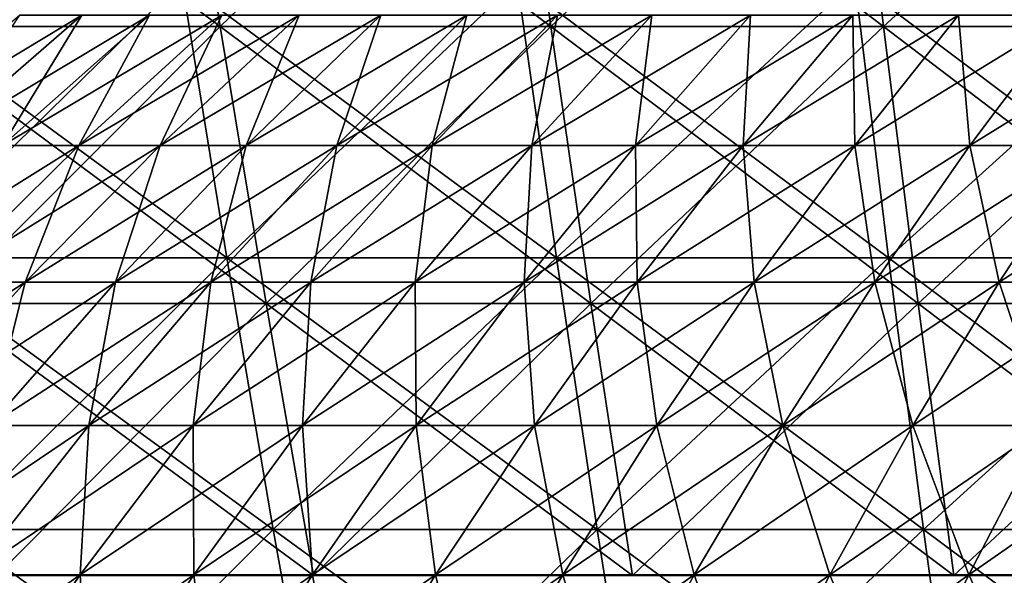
# Model space of a CAD drawing. Header units: millimetres. Extents: x -250 to 250, y 3898 to 4150.
# Tile 244 of 256: x -54 to -36, y 4003 to 4014. Entities that reach past the tile are written whole.
import ezdxf

# ---------------------------------------------------------------- set-up
doc = ezdxf.new("R2010")
doc.units = ezdxf.units.MM
doc.header["$LTSCALE"] = 5.599365
for name, color, linetype in [('10', 7, 'CONTINUOUS'), ('12', 7, 'CONTINUOUS'), ('2', 7, 'CONTINUOUS'), ('3', 7, 'CONTINUOUS'), ('4', 7, 'CONTINUOUS'), ('5', 7, 'CONTINUOUS')]:
    doc.layers.add(name, color=color, linetype=linetype)

msp = doc.modelspace()

# ---------------------------------------------------------------- linework, layer by layer
at = {"layer": '10', "color": 7, "linetype": 'Continuous', "true_color": 0xe0f2ff}
for points in [[(-55.924, 4011.248, 30.744), (-54.587, 4011.248, 33.059), (-53.096, 4013.693, 29.19), (-55.924, 4011.248, 30.744)], [(-54.272, 4013.693, 26.941), (-55.924, 4011.248, 30.744), (-53.096, 4013.693, 29.19), (-54.272, 4013.693, 26.941)], [(-54.587, 4011.248, 33.059), (-53.155, 4011.248, 35.316), (-51.827, 4013.693, 31.388), (-54.587, 4011.248, 33.059)], [(-53.096, 4013.693, 29.19), (-54.587, 4011.248, 33.059), (-51.827, 4013.693, 31.388), (-53.096, 4013.693, 29.19)], [(-53.155, 4011.248, 35.316), (-51.629, 4011.248, 37.511), (-50.467, 4013.693, 33.531), (-53.155, 4011.248, 35.316)], [(-51.827, 4013.693, 31.388), (-53.155, 4011.248, 35.316), (-50.467, 4013.693, 33.531), (-51.827, 4013.693, 31.388)], [(-51.629, 4011.248, 37.511), (-50.013, 4011.248, 39.64), (-49.019, 4013.693, 35.614), (-51.629, 4011.248, 37.511)], [(-50.467, 4013.693, 33.531), (-51.629, 4011.248, 37.511), (-49.019, 4013.693, 35.614), (-50.467, 4013.693, 33.531)], [(-50.013, 4011.248, 39.64), (-48.31, 4011.248, 41.7), (-47.485, 4013.693, 37.636), (-50.013, 4011.248, 39.64)], [(-49.019, 4013.693, 35.614), (-50.013, 4011.248, 39.64), (-47.485, 4013.693, 37.636), (-49.019, 4013.693, 35.614)], [(-48.31, 4011.248, 41.7), (-46.521, 4011.248, 43.686), (-45.867, 4013.693, 39.591), (-48.31, 4011.248, 41.7)], [(-47.485, 4013.693, 37.636), (-48.31, 4011.248, 41.7), (-45.867, 4013.693, 39.591), (-47.485, 4013.693, 37.636)], [(-46.521, 4011.248, 43.686), (-44.651, 4011.248, 45.596), (-44.169, 4013.693, 41.477), (-46.521, 4011.248, 43.686)], [(-45.867, 4013.693, 39.591), (-46.521, 4011.248, 43.686), (-44.169, 4013.693, 41.477), (-45.867, 4013.693, 39.591)], [(-44.651, 4011.248, 45.596), (-42.702, 4011.248, 47.426), (-42.393, 4013.693, 43.291), (-44.651, 4011.248, 45.596)], [(-44.169, 4013.693, 41.477), (-44.651, 4011.248, 45.596), (-42.393, 4013.693, 43.291), (-44.169, 4013.693, 41.477)], [(-42.702, 4011.248, 47.426), (-40.679, 4011.248, 49.172), (-40.543, 4013.693, 45.028), (-42.702, 4011.248, 47.426)], [(-42.393, 4013.693, 43.291), (-42.702, 4011.248, 47.426), (-40.543, 4013.693, 45.028), (-42.393, 4013.693, 43.291)], [(-40.679, 4011.248, 49.172), (-38.584, 4011.248, 50.833), (-38.622, 4013.693, 46.686), (-40.679, 4011.248, 49.172)], [(-40.543, 4013.693, 45.028), (-40.679, 4011.248, 49.172), (-38.622, 4013.693, 46.686), (-40.543, 4013.693, 45.028)], [(-38.622, 4013.693, 46.686), (-38.584, 4011.248, 50.833), (-36.633, 4013.693, 48.263), (-38.622, 4013.693, 46.686)], [(-38.584, 4011.248, 50.833), (-36.422, 4011.248, 52.404), (-36.633, 4013.693, 48.263), (-38.584, 4011.248, 50.833)], [(-36.633, 4013.693, 48.263), (-36.422, 4011.248, 52.404), (-34.58, 4013.693, 49.754), (-36.633, 4013.693, 48.263)], [(-36.422, 4011.248, 52.404), (-34.195, 4011.248, 53.883), (-34.58, 4013.693, 49.754), (-36.422, 4011.248, 52.404)], [(-55.76, 4008.677, 37.047), (-54.16, 4008.677, 39.35), (-53.155, 4011.248, 35.316), (-55.76, 4008.677, 37.047)], [(-54.587, 4011.248, 33.059), (-55.76, 4008.677, 37.047), (-53.155, 4011.248, 35.316), (-54.587, 4011.248, 33.059)], [(-54.16, 4008.677, 39.35), (-52.465, 4008.677, 41.583), (-51.629, 4011.248, 37.511), (-54.16, 4008.677, 39.35)], [(-53.155, 4011.248, 35.316), (-54.16, 4008.677, 39.35), (-51.629, 4011.248, 37.511), (-53.155, 4011.248, 35.316)], [(-52.465, 4008.677, 41.583), (-50.677, 4008.677, 43.744), (-50.013, 4011.248, 39.64), (-52.465, 4008.677, 41.583)], [(-51.629, 4011.248, 37.511), (-52.465, 4008.677, 41.583), (-50.013, 4011.248, 39.64), (-51.629, 4011.248, 37.511)], [(-50.677, 4008.677, 43.744), (-48.801, 4008.677, 45.827), (-48.31, 4011.248, 41.7), (-50.677, 4008.677, 43.744)], [(-50.013, 4011.248, 39.64), (-50.677, 4008.677, 43.744), (-48.31, 4011.248, 41.7), (-50.013, 4011.248, 39.64)], [(-48.801, 4008.677, 45.827), (-46.839, 4008.677, 47.831), (-46.521, 4011.248, 43.686), (-48.801, 4008.677, 45.827)], [(-48.31, 4011.248, 41.7), (-48.801, 4008.677, 45.827), (-46.521, 4011.248, 43.686), (-48.31, 4011.248, 41.7)], [(-46.839, 4008.677, 47.831), (-44.795, 4008.677, 49.75), (-44.651, 4011.248, 45.596), (-46.839, 4008.677, 47.831)], [(-46.521, 4011.248, 43.686), (-46.839, 4008.677, 47.831), (-44.651, 4011.248, 45.596), (-46.521, 4011.248, 43.686)], [(-44.795, 4008.677, 49.75), (-42.673, 4008.677, 51.582), (-42.702, 4011.248, 47.426), (-44.795, 4008.677, 49.75)], [(-44.651, 4011.248, 45.596), (-44.795, 4008.677, 49.75), (-42.702, 4011.248, 47.426), (-44.651, 4011.248, 45.596)], [(-42.702, 4011.248, 47.426), (-42.673, 4008.677, 51.582), (-40.679, 4011.248, 49.172), (-42.702, 4011.248, 47.426)], [(-42.673, 4008.677, 51.582), (-40.475, 4008.677, 53.324), (-40.679, 4011.248, 49.172), (-42.673, 4008.677, 51.582)], [(-40.679, 4011.248, 49.172), (-40.475, 4008.677, 53.324), (-38.584, 4011.248, 50.833), (-40.679, 4011.248, 49.172)], [(-40.475, 4008.677, 53.324), (-38.207, 4008.677, 54.972), (-38.584, 4011.248, 50.833), (-40.475, 4008.677, 53.324)], [(-38.584, 4011.248, 50.833), (-38.207, 4008.677, 54.972), (-36.422, 4011.248, 52.404), (-38.584, 4011.248, 50.833)], [(-38.207, 4008.677, 54.972), (-35.871, 4008.677, 56.524), (-36.422, 4011.248, 52.404), (-38.207, 4008.677, 54.972)], [(-36.422, 4011.248, 52.404), (-35.871, 4008.677, 56.524), (-34.195, 4011.248, 53.883), (-36.422, 4011.248, 52.404)], [(-35.871, 4008.677, 56.524), (-33.473, 4008.677, 57.976), (-34.195, 4011.248, 53.883), (-35.871, 4008.677, 56.524)], [(-56.607, 4005.986, 41.127), (-54.835, 4005.986, 43.462), (-54.16, 4008.677, 39.35), (-56.607, 4005.986, 41.127)], [(-55.76, 4008.677, 37.047), (-56.607, 4005.986, 41.127), (-54.16, 4008.677, 39.35), (-55.76, 4008.677, 37.047)], [(-54.835, 4005.986, 43.462), (-52.967, 4005.986, 45.72), (-52.465, 4008.677, 41.583), (-54.835, 4005.986, 43.462)], [(-54.16, 4008.677, 39.35), (-54.835, 4005.986, 43.462), (-52.465, 4008.677, 41.583), (-54.16, 4008.677, 39.35)], [(-52.967, 4005.986, 45.72), (-51.006, 4005.986, 47.898), (-50.677, 4008.677, 43.744), (-52.967, 4005.986, 45.72)], [(-52.465, 4008.677, 41.583), (-52.967, 4005.986, 45.72), (-50.677, 4008.677, 43.744), (-52.465, 4008.677, 41.583)], [(-51.006, 4005.986, 47.898), (-48.955, 4005.986, 49.992), (-48.801, 4008.677, 45.827), (-51.006, 4005.986, 47.898)], [(-50.677, 4008.677, 43.744), (-51.006, 4005.986, 47.898), (-48.801, 4008.677, 45.827), (-50.677, 4008.677, 43.744)], [(-48.955, 4005.986, 49.992), (-46.819, 4005.986, 51.998), (-46.839, 4008.677, 47.831), (-48.955, 4005.986, 49.992)], [(-48.801, 4008.677, 45.827), (-48.955, 4005.986, 49.992), (-46.839, 4008.677, 47.831), (-48.801, 4008.677, 45.827)], [(-46.839, 4008.677, 47.831), (-46.819, 4005.986, 51.998), (-44.795, 4008.677, 49.75), (-46.839, 4008.677, 47.831)], [(-46.819, 4005.986, 51.998), (-44.601, 4005.986, 53.913), (-44.795, 4008.677, 49.75), (-46.819, 4005.986, 51.998)], [(-44.795, 4008.677, 49.75), (-44.601, 4005.986, 53.913), (-42.673, 4008.677, 51.582), (-44.795, 4008.677, 49.75)], [(-44.601, 4005.986, 53.913), (-42.304, 4005.986, 55.733), (-42.673, 4008.677, 51.582), (-44.601, 4005.986, 53.913)], [(-42.673, 4008.677, 51.582), (-42.304, 4005.986, 55.733), (-40.475, 4008.677, 53.324), (-42.673, 4008.677, 51.582)], [(-42.304, 4005.986, 55.733), (-39.933, 4005.986, 57.456), (-40.475, 4008.677, 53.324), (-42.304, 4005.986, 55.733)], [(-40.475, 4008.677, 53.324), (-39.933, 4005.986, 57.456), (-38.207, 4008.677, 54.972), (-40.475, 4008.677, 53.324)], [(-39.933, 4005.986, 57.456), (-37.492, 4005.986, 59.078), (-38.207, 4008.677, 54.972), (-39.933, 4005.986, 57.456)], [(-38.207, 4008.677, 54.972), (-37.492, 4005.986, 59.078), (-35.871, 4008.677, 56.524), (-38.207, 4008.677, 54.972)], [(-37.492, 4005.986, 59.078), (-34.985, 4005.986, 60.596), (-35.871, 4008.677, 56.524), (-37.492, 4005.986, 59.078)], [(-35.871, 4008.677, 56.524), (-34.985, 4005.986, 60.596), (-33.473, 4008.677, 57.976), (-35.871, 4008.677, 56.524)], [(-55.175, 4003.178, 47.625), (-53.132, 4003.178, 49.894), (-52.967, 4005.986, 45.72), (-55.175, 4003.178, 47.625)], [(-54.835, 4005.986, 43.462), (-55.175, 4003.178, 47.625), (-52.967, 4005.986, 45.72), (-54.835, 4005.986, 43.462)], [(-53.132, 4003.178, 49.894), (-50.996, 4003.178, 52.075), (-51.006, 4005.986, 47.898), (-53.132, 4003.178, 49.894)], [(-52.967, 4005.986, 45.72), (-53.132, 4003.178, 49.894), (-51.006, 4005.986, 47.898), (-52.967, 4005.986, 45.72)], [(-51.006, 4005.986, 47.898), (-50.996, 4003.178, 52.075), (-48.955, 4005.986, 49.992), (-51.006, 4005.986, 47.898)], [(-50.996, 4003.178, 52.075), (-48.77, 4003.178, 54.165), (-48.955, 4005.986, 49.992), (-50.996, 4003.178, 52.075)], [(-48.955, 4005.986, 49.992), (-48.77, 4003.178, 54.165), (-46.819, 4005.986, 51.998), (-48.955, 4005.986, 49.992)], [(-48.77, 4003.178, 54.165), (-46.459, 4003.178, 56.16), (-46.819, 4005.986, 51.998), (-48.77, 4003.178, 54.165)], [(-46.819, 4005.986, 51.998), (-46.459, 4003.178, 56.16), (-44.601, 4005.986, 53.913), (-46.819, 4005.986, 51.998)], [(-46.459, 4003.178, 56.16), (-44.067, 4003.178, 58.056), (-44.601, 4005.986, 53.913), (-46.459, 4003.178, 56.16)], [(-44.601, 4005.986, 53.913), (-44.067, 4003.178, 58.056), (-42.304, 4005.986, 55.733), (-44.601, 4005.986, 53.913)], [(-44.067, 4003.178, 58.056), (-41.597, 4003.178, 59.851), (-42.304, 4005.986, 55.733), (-44.067, 4003.178, 58.056)], [(-42.304, 4005.986, 55.733), (-41.597, 4003.178, 59.851), (-39.933, 4005.986, 57.456), (-42.304, 4005.986, 55.733)], [(-41.597, 4003.178, 59.851), (-39.054, 4003.178, 61.54), (-39.933, 4005.986, 57.456), (-41.597, 4003.178, 59.851)], [(-39.933, 4005.986, 57.456), (-39.054, 4003.178, 61.54), (-37.492, 4005.986, 59.078), (-39.933, 4005.986, 57.456)], [(-39.054, 4003.178, 61.54), (-36.443, 4003.178, 63.121), (-37.492, 4005.986, 59.078), (-39.054, 4003.178, 61.54)], [(-37.492, 4005.986, 59.078), (-36.443, 4003.178, 63.121), (-34.985, 4005.986, 60.596), (-37.492, 4005.986, 59.078)], [(-36.443, 4003.178, 63.121), (-33.768, 4003.178, 64.592), (-34.985, 4005.986, 60.596), (-36.443, 4003.178, 63.121)], [(-55.176, 4000.257, 51.813), (-52.958, 4000.257, 54.079), (-53.132, 4003.178, 49.894), (-55.176, 4000.257, 51.813)], [(-55.175, 4003.178, 47.625), (-55.176, 4000.257, 51.813), (-53.132, 4003.178, 49.894), (-55.175, 4003.178, 47.625)], [(-53.132, 4003.178, 49.894), (-52.958, 4000.257, 54.079), (-50.996, 4003.178, 52.075), (-53.132, 4003.178, 49.894)], [(-52.958, 4000.257, 54.079), (-50.647, 4000.257, 56.249), (-50.996, 4003.178, 52.075), (-52.958, 4000.257, 54.079)], [(-50.996, 4003.178, 52.075), (-50.647, 4000.257, 56.249), (-48.77, 4003.178, 54.165), (-50.996, 4003.178, 52.075)], [(-50.647, 4000.257, 56.249), (-48.247, 4000.257, 58.32), (-48.77, 4003.178, 54.165), (-50.647, 4000.257, 56.249)], [(-48.77, 4003.178, 54.165), (-48.247, 4000.257, 58.32), (-46.459, 4003.178, 56.16), (-48.77, 4003.178, 54.165)], [(-48.247, 4000.257, 58.32), (-45.762, 4000.257, 60.289), (-46.459, 4003.178, 56.16), (-48.247, 4000.257, 58.32)], [(-46.459, 4003.178, 56.16), (-45.762, 4000.257, 60.289), (-44.067, 4003.178, 58.056), (-46.459, 4003.178, 56.16)], [(-45.762, 4000.257, 60.289), (-43.197, 4000.257, 62.153), (-44.067, 4003.178, 58.056), (-45.762, 4000.257, 60.289)], [(-44.067, 4003.178, 58.056), (-43.197, 4000.257, 62.153), (-41.597, 4003.178, 59.851), (-44.067, 4003.178, 58.056)], [(-43.197, 4000.257, 62.153), (-40.557, 4000.257, 63.907), (-41.597, 4003.178, 59.851), (-43.197, 4000.257, 62.153)], [(-41.597, 4003.178, 59.851), (-40.557, 4000.257, 63.907), (-39.054, 4003.178, 61.54), (-41.597, 4003.178, 59.851)], [(-40.557, 4000.257, 63.907), (-37.845, 4000.257, 65.55), (-39.054, 4003.178, 61.54), (-40.557, 4000.257, 63.907)], [(-39.054, 4003.178, 61.54), (-37.845, 4000.257, 65.55), (-36.443, 4003.178, 63.121), (-39.054, 4003.178, 61.54)], [(-37.845, 4000.257, 65.55), (-35.067, 4000.257, 67.077), (-36.443, 4003.178, 63.121), (-37.845, 4000.257, 65.55)], [(-36.443, 4003.178, 63.121), (-35.067, 4000.257, 67.077), (-33.768, 4003.178, 64.592), (-36.443, 4003.178, 63.121)]]:
    msp.add_3dface(points, dxfattribs=at)
at = {"layer": '12', "color": 7, "linetype": 'Continuous', "true_color": 0xe0f2ff}
for points in [[(-55.924, 4011.248, -30.744), (-57.162, 4011.248, -28.375), (-53.096, 4013.693, -29.19), (-55.924, 4011.248, -30.744)], [(-53.096, 4013.693, -29.19), (-57.162, 4011.248, -28.375), (-54.272, 4013.693, -26.941), (-53.096, 4013.693, -29.19)], [(-54.587, 4011.248, -33.059), (-55.924, 4011.248, -30.744), (-51.827, 4013.693, -31.388), (-54.587, 4011.248, -33.059)], [(-51.827, 4013.693, -31.388), (-55.924, 4011.248, -30.744), (-53.096, 4013.693, -29.19), (-51.827, 4013.693, -31.388)], [(-53.155, 4011.248, -35.316), (-54.587, 4011.248, -33.059), (-50.467, 4013.693, -33.531), (-53.155, 4011.248, -35.316)], [(-50.467, 4013.693, -33.531), (-54.587, 4011.248, -33.059), (-51.827, 4013.693, -31.388), (-50.467, 4013.693, -33.531)], [(-51.629, 4011.248, -37.511), (-53.155, 4011.248, -35.316), (-49.019, 4013.693, -35.614), (-51.629, 4011.248, -37.511)], [(-49.019, 4013.693, -35.614), (-53.155, 4011.248, -35.316), (-50.467, 4013.693, -33.531), (-49.019, 4013.693, -35.614)], [(-50.013, 4011.248, -39.64), (-51.629, 4011.248, -37.511), (-47.485, 4013.693, -37.636), (-50.013, 4011.248, -39.64)], [(-47.485, 4013.693, -37.636), (-51.629, 4011.248, -37.511), (-49.019, 4013.693, -35.614), (-47.485, 4013.693, -37.636)], [(-48.31, 4011.248, -41.7), (-50.013, 4011.248, -39.64), (-45.867, 4013.693, -39.591), (-48.31, 4011.248, -41.7)], [(-45.867, 4013.693, -39.591), (-50.013, 4011.248, -39.64), (-47.485, 4013.693, -37.636), (-45.867, 4013.693, -39.591)], [(-46.521, 4011.248, -43.686), (-48.31, 4011.248, -41.7), (-44.169, 4013.693, -41.477), (-46.521, 4011.248, -43.686)], [(-44.169, 4013.693, -41.477), (-48.31, 4011.248, -41.7), (-45.867, 4013.693, -39.591), (-44.169, 4013.693, -41.477)], [(-44.651, 4011.248, -45.596), (-46.521, 4011.248, -43.686), (-42.393, 4013.693, -43.291), (-44.651, 4011.248, -45.596)], [(-42.393, 4013.693, -43.291), (-46.521, 4011.248, -43.686), (-44.169, 4013.693, -41.477), (-42.393, 4013.693, -43.291)], [(-42.702, 4011.248, -47.426), (-44.651, 4011.248, -45.596), (-40.543, 4013.693, -45.028), (-42.702, 4011.248, -47.426)], [(-40.543, 4013.693, -45.028), (-44.651, 4011.248, -45.596), (-42.393, 4013.693, -43.291), (-40.543, 4013.693, -45.028)], [(-40.679, 4011.248, -49.172), (-42.702, 4011.248, -47.426), (-38.622, 4013.693, -46.686), (-40.679, 4011.248, -49.172)], [(-38.622, 4013.693, -46.686), (-42.702, 4011.248, -47.426), (-40.543, 4013.693, -45.028), (-38.622, 4013.693, -46.686)], [(-38.584, 4011.248, -50.833), (-40.679, 4011.248, -49.172), (-36.633, 4013.693, -48.263), (-38.584, 4011.248, -50.833)], [(-36.633, 4013.693, -48.263), (-40.679, 4011.248, -49.172), (-38.622, 4013.693, -46.686), (-36.633, 4013.693, -48.263)], [(-36.422, 4011.248, -52.404), (-38.584, 4011.248, -50.833), (-34.58, 4013.693, -49.754), (-36.422, 4011.248, -52.404)], [(-34.58, 4013.693, -49.754), (-38.584, 4011.248, -50.833), (-36.633, 4013.693, -48.263), (-34.58, 4013.693, -49.754)], [(-34.195, 4011.248, -53.883), (-36.422, 4011.248, -52.404), (-32.466, 4013.693, -51.159), (-34.195, 4011.248, -53.883)], [(-32.466, 4013.693, -51.159), (-36.422, 4011.248, -52.404), (-34.58, 4013.693, -49.754), (-32.466, 4013.693, -51.159)], [(-55.76, 4008.677, -37.047), (-57.263, 4008.677, -34.68), (-53.155, 4011.248, -35.316), (-55.76, 4008.677, -37.047)], [(-53.155, 4011.248, -35.316), (-57.263, 4008.677, -34.68), (-54.587, 4011.248, -33.059), (-53.155, 4011.248, -35.316)], [(-54.16, 4008.677, -39.35), (-55.76, 4008.677, -37.047), (-51.629, 4011.248, -37.511), (-54.16, 4008.677, -39.35)], [(-51.629, 4011.248, -37.511), (-55.76, 4008.677, -37.047), (-53.155, 4011.248, -35.316), (-51.629, 4011.248, -37.511)], [(-52.465, 4008.677, -41.583), (-54.16, 4008.677, -39.35), (-50.013, 4011.248, -39.64), (-52.465, 4008.677, -41.583)], [(-50.013, 4011.248, -39.64), (-54.16, 4008.677, -39.35), (-51.629, 4011.248, -37.511), (-50.013, 4011.248, -39.64)], [(-50.677, 4008.677, -43.744), (-52.465, 4008.677, -41.583), (-48.31, 4011.248, -41.7), (-50.677, 4008.677, -43.744)], [(-48.31, 4011.248, -41.7), (-52.465, 4008.677, -41.583), (-50.013, 4011.248, -39.64), (-48.31, 4011.248, -41.7)], [(-48.801, 4008.677, -45.827), (-50.677, 4008.677, -43.744), (-46.521, 4011.248, -43.686), (-48.801, 4008.677, -45.827)], [(-46.521, 4011.248, -43.686), (-50.677, 4008.677, -43.744), (-48.31, 4011.248, -41.7), (-46.521, 4011.248, -43.686)], [(-46.839, 4008.677, -47.831), (-48.801, 4008.677, -45.827), (-44.651, 4011.248, -45.596), (-46.839, 4008.677, -47.831)], [(-44.651, 4011.248, -45.596), (-48.801, 4008.677, -45.827), (-46.521, 4011.248, -43.686), (-44.651, 4011.248, -45.596)], [(-44.795, 4008.677, -49.75), (-46.839, 4008.677, -47.831), (-42.702, 4011.248, -47.426), (-44.795, 4008.677, -49.75)], [(-42.702, 4011.248, -47.426), (-46.839, 4008.677, -47.831), (-44.651, 4011.248, -45.596), (-42.702, 4011.248, -47.426)], [(-42.673, 4008.677, -51.582), (-44.795, 4008.677, -49.75), (-40.679, 4011.248, -49.172), (-42.673, 4008.677, -51.582)], [(-40.679, 4011.248, -49.172), (-44.795, 4008.677, -49.75), (-42.702, 4011.248, -47.426), (-40.679, 4011.248, -49.172)], [(-40.475, 4008.677, -53.324), (-42.673, 4008.677, -51.582), (-38.584, 4011.248, -50.833), (-40.475, 4008.677, -53.324)], [(-38.584, 4011.248, -50.833), (-42.673, 4008.677, -51.582), (-40.679, 4011.248, -49.172), (-38.584, 4011.248, -50.833)], [(-38.207, 4008.677, -54.972), (-40.475, 4008.677, -53.324), (-36.422, 4011.248, -52.404), (-38.207, 4008.677, -54.972)], [(-36.422, 4011.248, -52.404), (-40.475, 4008.677, -53.324), (-38.584, 4011.248, -50.833), (-36.422, 4011.248, -52.404)], [(-35.871, 4008.677, -56.524), (-38.207, 4008.677, -54.972), (-34.195, 4011.248, -53.883), (-35.871, 4008.677, -56.524)], [(-34.195, 4011.248, -53.883), (-38.207, 4008.677, -54.972), (-36.422, 4011.248, -52.404), (-34.195, 4011.248, -53.883)], [(-33.473, 4008.677, -57.976), (-35.871, 4008.677, -56.524), (-31.909, 4011.248, -55.268), (-33.473, 4008.677, -57.976)], [(-31.909, 4011.248, -55.268), (-35.871, 4008.677, -56.524), (-34.195, 4011.248, -53.883), (-31.909, 4011.248, -55.268)], [(-56.607, 4005.986, -41.127), (-58.279, 4005.986, -38.721), (-54.16, 4008.677, -39.35), (-56.607, 4005.986, -41.127)], [(-54.16, 4008.677, -39.35), (-58.279, 4005.986, -38.721), (-55.76, 4008.677, -37.047), (-54.16, 4008.677, -39.35)], [(-54.835, 4005.986, -43.462), (-56.607, 4005.986, -41.127), (-52.465, 4008.677, -41.583), (-54.835, 4005.986, -43.462)], [(-52.465, 4008.677, -41.583), (-56.607, 4005.986, -41.127), (-54.16, 4008.677, -39.35), (-52.465, 4008.677, -41.583)], [(-52.967, 4005.986, -45.72), (-54.835, 4005.986, -43.462), (-50.677, 4008.677, -43.744), (-52.967, 4005.986, -45.72)], [(-50.677, 4008.677, -43.744), (-54.835, 4005.986, -43.462), (-52.465, 4008.677, -41.583), (-50.677, 4008.677, -43.744)], [(-51.006, 4005.986, -47.898), (-52.967, 4005.986, -45.72), (-48.801, 4008.677, -45.827), (-51.006, 4005.986, -47.898)], [(-48.801, 4008.677, -45.827), (-52.967, 4005.986, -45.72), (-50.677, 4008.677, -43.744), (-48.801, 4008.677, -45.827)], [(-48.955, 4005.986, -49.992), (-51.006, 4005.986, -47.898), (-46.839, 4008.677, -47.831), (-48.955, 4005.986, -49.992)], [(-46.839, 4008.677, -47.831), (-51.006, 4005.986, -47.898), (-48.801, 4008.677, -45.827), (-46.839, 4008.677, -47.831)], [(-46.819, 4005.986, -51.998), (-48.955, 4005.986, -49.992), (-44.795, 4008.677, -49.75), (-46.819, 4005.986, -51.998)], [(-44.795, 4008.677, -49.75), (-48.955, 4005.986, -49.992), (-46.839, 4008.677, -47.831), (-44.795, 4008.677, -49.75)], [(-44.601, 4005.986, -53.913), (-46.819, 4005.986, -51.998), (-42.673, 4008.677, -51.582), (-44.601, 4005.986, -53.913)], [(-42.673, 4008.677, -51.582), (-46.819, 4005.986, -51.998), (-44.795, 4008.677, -49.75), (-42.673, 4008.677, -51.582)], [(-42.304, 4005.986, -55.733), (-44.601, 4005.986, -53.913), (-40.475, 4008.677, -53.324), (-42.304, 4005.986, -55.733)], [(-40.475, 4008.677, -53.324), (-44.601, 4005.986, -53.913), (-42.673, 4008.677, -51.582), (-40.475, 4008.677, -53.324)], [(-39.933, 4005.986, -57.456), (-42.304, 4005.986, -55.733), (-38.207, 4008.677, -54.972), (-39.933, 4005.986, -57.456)], [(-38.207, 4008.677, -54.972), (-42.304, 4005.986, -55.733), (-40.475, 4008.677, -53.324), (-38.207, 4008.677, -54.972)], [(-37.492, 4005.986, -59.078), (-39.933, 4005.986, -57.456), (-35.871, 4008.677, -56.524), (-37.492, 4005.986, -59.078)], [(-35.871, 4008.677, -56.524), (-39.933, 4005.986, -57.456), (-38.207, 4008.677, -54.972), (-35.871, 4008.677, -56.524)], [(-34.985, 4005.986, -60.596), (-37.492, 4005.986, -59.078), (-33.473, 4008.677, -57.976), (-34.985, 4005.986, -60.596)], [(-33.473, 4008.677, -57.976), (-37.492, 4005.986, -59.078), (-35.871, 4008.677, -56.524), (-33.473, 4008.677, -57.976)], [(-55.175, 4003.178, -47.625), (-57.121, 4003.178, -45.273), (-52.967, 4005.986, -45.72), (-55.175, 4003.178, -47.625)], [(-52.967, 4005.986, -45.72), (-57.121, 4003.178, -45.273), (-54.835, 4005.986, -43.462), (-52.967, 4005.986, -45.72)], [(-53.132, 4003.178, -49.894), (-55.175, 4003.178, -47.625), (-51.006, 4005.986, -47.898), (-53.132, 4003.178, -49.894)], [(-51.006, 4005.986, -47.898), (-55.175, 4003.178, -47.625), (-52.967, 4005.986, -45.72), (-51.006, 4005.986, -47.898)], [(-50.996, 4003.178, -52.075), (-53.132, 4003.178, -49.894), (-48.955, 4005.986, -49.992), (-50.996, 4003.178, -52.075)], [(-48.955, 4005.986, -49.992), (-53.132, 4003.178, -49.894), (-51.006, 4005.986, -47.898), (-48.955, 4005.986, -49.992)], [(-48.77, 4003.178, -54.165), (-50.996, 4003.178, -52.075), (-46.819, 4005.986, -51.998), (-48.77, 4003.178, -54.165)], [(-46.819, 4005.986, -51.998), (-50.996, 4003.178, -52.075), (-48.955, 4005.986, -49.992), (-46.819, 4005.986, -51.998)], [(-46.459, 4003.178, -56.16), (-48.77, 4003.178, -54.165), (-44.601, 4005.986, -53.913), (-46.459, 4003.178, -56.16)], [(-44.601, 4005.986, -53.913), (-48.77, 4003.178, -54.165), (-46.819, 4005.986, -51.998), (-44.601, 4005.986, -53.913)], [(-44.067, 4003.178, -58.056), (-46.459, 4003.178, -56.16), (-42.304, 4005.986, -55.733), (-44.067, 4003.178, -58.056)], [(-42.304, 4005.986, -55.733), (-46.459, 4003.178, -56.16), (-44.601, 4005.986, -53.913), (-42.304, 4005.986, -55.733)], [(-41.597, 4003.178, -59.851), (-44.067, 4003.178, -58.056), (-39.933, 4005.986, -57.456), (-41.597, 4003.178, -59.851)], [(-39.933, 4005.986, -57.456), (-44.067, 4003.178, -58.056), (-42.304, 4005.986, -55.733), (-39.933, 4005.986, -57.456)], [(-39.054, 4003.178, -61.54), (-41.597, 4003.178, -59.851), (-37.492, 4005.986, -59.078), (-39.054, 4003.178, -61.54)], [(-37.492, 4005.986, -59.078), (-41.597, 4003.178, -59.851), (-39.933, 4005.986, -57.456), (-37.492, 4005.986, -59.078)], [(-36.443, 4003.178, -63.121), (-39.054, 4003.178, -61.54), (-34.985, 4005.986, -60.596), (-36.443, 4003.178, -63.121)], [(-34.985, 4005.986, -60.596), (-39.054, 4003.178, -61.54), (-37.492, 4005.986, -59.078), (-34.985, 4005.986, -60.596)], [(-33.768, 4003.178, -64.592), (-36.443, 4003.178, -63.121), (-32.417, 4005.986, -62.008), (-33.768, 4003.178, -64.592)], [(-32.417, 4005.986, -62.008), (-36.443, 4003.178, -63.121), (-34.985, 4005.986, -60.596), (-32.417, 4005.986, -62.008)], [(-55.176, 4000.257, -51.813), (-57.297, 4000.257, -49.457), (-53.132, 4003.178, -49.894), (-55.176, 4000.257, -51.813)], [(-53.132, 4003.178, -49.894), (-57.297, 4000.257, -49.457), (-55.175, 4003.178, -47.625), (-53.132, 4003.178, -49.894)], [(-52.958, 4000.257, -54.079), (-55.176, 4000.257, -51.813), (-50.996, 4003.178, -52.075), (-52.958, 4000.257, -54.079)], [(-50.996, 4003.178, -52.075), (-55.176, 4000.257, -51.813), (-53.132, 4003.178, -49.894), (-50.996, 4003.178, -52.075)], [(-50.647, 4000.257, -56.249), (-52.958, 4000.257, -54.079), (-48.77, 4003.178, -54.165), (-50.647, 4000.257, -56.249)], [(-48.77, 4003.178, -54.165), (-52.958, 4000.257, -54.079), (-50.996, 4003.178, -52.075), (-48.77, 4003.178, -54.165)], [(-48.247, 4000.257, -58.32), (-50.647, 4000.257, -56.249), (-46.459, 4003.178, -56.16), (-48.247, 4000.257, -58.32)], [(-46.459, 4003.178, -56.16), (-50.647, 4000.257, -56.249), (-48.77, 4003.178, -54.165), (-46.459, 4003.178, -56.16)], [(-45.762, 4000.257, -60.289), (-48.247, 4000.257, -58.32), (-44.067, 4003.178, -58.056), (-45.762, 4000.257, -60.289)], [(-44.067, 4003.178, -58.056), (-48.247, 4000.257, -58.32), (-46.459, 4003.178, -56.16), (-44.067, 4003.178, -58.056)], [(-43.197, 4000.257, -62.153), (-45.762, 4000.257, -60.289), (-41.597, 4003.178, -59.851), (-43.197, 4000.257, -62.153)], [(-41.597, 4003.178, -59.851), (-45.762, 4000.257, -60.289), (-44.067, 4003.178, -58.056), (-41.597, 4003.178, -59.851)], [(-40.557, 4000.257, -63.907), (-43.197, 4000.257, -62.153), (-39.054, 4003.178, -61.54), (-40.557, 4000.257, -63.907)], [(-39.054, 4003.178, -61.54), (-43.197, 4000.257, -62.153), (-41.597, 4003.178, -59.851), (-39.054, 4003.178, -61.54)], [(-37.845, 4000.257, -65.55), (-40.557, 4000.257, -63.907), (-36.443, 4003.178, -63.121), (-37.845, 4000.257, -65.55)], [(-36.443, 4003.178, -63.121), (-40.557, 4000.257, -63.907), (-39.054, 4003.178, -61.54), (-36.443, 4003.178, -63.121)], [(-35.067, 4000.257, -67.077), (-37.845, 4000.257, -65.55), (-33.768, 4003.178, -64.592), (-35.067, 4000.257, -67.077)], [(-33.768, 4003.178, -64.592), (-37.845, 4000.257, -65.55), (-36.443, 4003.178, -63.121), (-33.768, 4003.178, -64.592)]]:
    msp.add_3dface(points, dxfattribs=at)
at = {"layer": '2', "color": 251, "linetype": 'Continuous', "true_color": 0x504f50}
for points in [[(-51.218, 4014.332, -203.644), (-56.522, 4009.137, -198.653), (-57.465, 4014.332, -201.97), (-51.218, 4014.332, -203.644)], [(-50.377, 4009.137, -200.299), (-56.522, 4009.137, -198.653), (-51.218, 4014.332, -203.644), (-50.377, 4009.137, -200.299)], [(-44.923, 4014.332, -205.124), (-50.377, 4009.137, -200.299), (-51.218, 4014.332, -203.644), (-44.923, 4014.332, -205.124)], [(-44.185, 4009.137, -201.756), (-50.377, 4009.137, -200.299), (-44.923, 4014.332, -205.124), (-44.185, 4009.137, -201.756)], [(-38.585, 4014.332, -206.411), (-44.185, 4009.137, -201.756), (-44.923, 4014.332, -205.124), (-38.585, 4014.332, -206.411)], [(-37.951, 4009.137, -203.021), (-44.185, 4009.137, -201.756), (-38.585, 4014.332, -206.411), (-37.951, 4009.137, -203.021)], [(-32.21, 4014.332, -207.501), (-37.951, 4009.137, -203.021), (-38.585, 4014.332, -206.411), (-32.21, 4014.332, -207.501)], [(-31.681, 4009.137, -204.093), (-37.951, 4009.137, -203.021), (-32.21, 4014.332, -207.501), (-31.681, 4009.137, -204.093)], [(-50.377, 4009.137, -200.299), (-55.543, 4004.03, -195.212), (-56.522, 4009.137, -198.653), (-50.377, 4009.137, -200.299)], [(-49.505, 4004.03, -196.83), (-55.543, 4004.03, -195.212), (-50.377, 4009.137, -200.299), (-49.505, 4004.03, -196.83)], [(-44.185, 4009.137, -201.756), (-49.505, 4004.03, -196.83), (-50.377, 4009.137, -200.299), (-44.185, 4009.137, -201.756)], [(-43.42, 4004.03, -198.261), (-49.505, 4004.03, -196.83), (-44.185, 4009.137, -201.756), (-43.42, 4004.03, -198.261)], [(-37.951, 4009.137, -203.021), (-43.42, 4004.03, -198.261), (-44.185, 4009.137, -201.756), (-37.951, 4009.137, -203.021)], [(-37.294, 4004.03, -199.504), (-43.42, 4004.03, -198.261), (-37.951, 4009.137, -203.021), (-37.294, 4004.03, -199.504)], [(-31.681, 4009.137, -204.093), (-37.294, 4004.03, -199.504), (-37.951, 4009.137, -203.021), (-31.681, 4009.137, -204.093)], [(-31.132, 4004.03, -200.558), (-37.294, 4004.03, -199.504), (-31.681, 4009.137, -204.093), (-31.132, 4004.03, -200.558)], [(-49.505, 4004.03, -196.83), (-54.529, 3999.014, -191.65), (-55.543, 4004.03, -195.212), (-49.505, 4004.03, -196.83)], [(-48.601, 3999.014, -193.239), (-54.529, 3999.014, -191.65), (-49.505, 4004.03, -196.83), (-48.601, 3999.014, -193.239)], [(-43.42, 4004.03, -198.261), (-48.601, 3999.014, -193.239), (-49.505, 4004.03, -196.83), (-43.42, 4004.03, -198.261)], [(-42.628, 3999.014, -194.644), (-48.601, 3999.014, -193.239), (-43.42, 4004.03, -198.261), (-42.628, 3999.014, -194.644)], [(-37.294, 4004.03, -199.504), (-42.628, 3999.014, -194.644), (-43.42, 4004.03, -198.261), (-37.294, 4004.03, -199.504)], [(-36.613, 3999.014, -195.864), (-42.628, 3999.014, -194.644), (-37.294, 4004.03, -199.504), (-36.613, 3999.014, -195.864)], [(-31.132, 4004.03, -200.558), (-36.613, 3999.014, -195.864), (-37.294, 4004.03, -199.504), (-31.132, 4004.03, -200.558)], [(-30.564, 3999.014, -196.899), (-36.613, 3999.014, -195.864), (-31.132, 4004.03, -200.558), (-30.564, 3999.014, -196.899)]]:
    msp.add_3dface(points, dxfattribs=at)
at = {"layer": '3', "color": 251, "linetype": 'Continuous', "true_color": 0x504f50}
for points in [[(-56.522, 4009.137, 198.653), (-50.377, 4009.137, 200.299), (-57.465, 4014.332, 201.97), (-56.522, 4009.137, 198.653)], [(-57.465, 4014.332, 201.97), (-50.377, 4009.137, 200.299), (-51.218, 4014.332, 203.644), (-57.465, 4014.332, 201.97)], [(-50.377, 4009.137, 200.299), (-44.185, 4009.137, 201.756), (-51.218, 4014.332, 203.644), (-50.377, 4009.137, 200.299)], [(-51.218, 4014.332, 203.644), (-44.185, 4009.137, 201.756), (-44.923, 4014.332, 205.124), (-51.218, 4014.332, 203.644)], [(-44.185, 4009.137, 201.756), (-37.951, 4009.137, 203.021), (-44.923, 4014.332, 205.124), (-44.185, 4009.137, 201.756)], [(-44.923, 4014.332, 205.124), (-37.951, 4009.137, 203.021), (-38.585, 4014.332, 206.411), (-44.923, 4014.332, 205.124)], [(-37.951, 4009.137, 203.021), (-31.681, 4009.137, 204.093), (-38.585, 4014.332, 206.411), (-37.951, 4009.137, 203.021)], [(-38.585, 4014.332, 206.411), (-31.681, 4009.137, 204.093), (-32.21, 4014.332, 207.501), (-38.585, 4014.332, 206.411)], [(-55.543, 4004.03, 195.212), (-49.505, 4004.03, 196.83), (-56.522, 4009.137, 198.653), (-55.543, 4004.03, 195.212)], [(-56.522, 4009.137, 198.653), (-49.505, 4004.03, 196.83), (-50.377, 4009.137, 200.299), (-56.522, 4009.137, 198.653)], [(-49.505, 4004.03, 196.83), (-43.42, 4004.03, 198.261), (-50.377, 4009.137, 200.299), (-49.505, 4004.03, 196.83)], [(-50.377, 4009.137, 200.299), (-43.42, 4004.03, 198.261), (-44.185, 4009.137, 201.756), (-50.377, 4009.137, 200.299)], [(-43.42, 4004.03, 198.261), (-37.294, 4004.03, 199.504), (-44.185, 4009.137, 201.756), (-43.42, 4004.03, 198.261)], [(-44.185, 4009.137, 201.756), (-37.294, 4004.03, 199.504), (-37.951, 4009.137, 203.021), (-44.185, 4009.137, 201.756)], [(-37.294, 4004.03, 199.504), (-31.132, 4004.03, 200.558), (-37.951, 4009.137, 203.021), (-37.294, 4004.03, 199.504)], [(-37.951, 4009.137, 203.021), (-31.132, 4004.03, 200.558), (-31.681, 4009.137, 204.093), (-37.951, 4009.137, 203.021)], [(-54.529, 3999.014, 191.65), (-48.601, 3999.014, 193.239), (-55.543, 4004.03, 195.212), (-54.529, 3999.014, 191.65)], [(-55.543, 4004.03, 195.212), (-48.601, 3999.014, 193.239), (-49.505, 4004.03, 196.83), (-55.543, 4004.03, 195.212)], [(-48.601, 3999.014, 193.239), (-42.628, 3999.014, 194.644), (-49.505, 4004.03, 196.83), (-48.601, 3999.014, 193.239)], [(-49.505, 4004.03, 196.83), (-42.628, 3999.014, 194.644), (-43.42, 4004.03, 198.261), (-49.505, 4004.03, 196.83)], [(-42.628, 3999.014, 194.644), (-36.613, 3999.014, 195.864), (-43.42, 4004.03, 198.261), (-42.628, 3999.014, 194.644)], [(-43.42, 4004.03, 198.261), (-36.613, 3999.014, 195.864), (-37.294, 4004.03, 199.504), (-43.42, 4004.03, 198.261)], [(-36.613, 3999.014, 195.864), (-30.564, 3999.014, 196.899), (-37.294, 4004.03, 199.504), (-36.613, 3999.014, 195.864)], [(-37.294, 4004.03, 199.504), (-30.564, 3999.014, 196.899), (-31.132, 4004.03, 200.558), (-37.294, 4004.03, 199.504)]]:
    msp.add_3dface(points, dxfattribs=at)
at = {"layer": '4', "color": 155, "linetype": 'Continuous', "true_color": 0x4a708c}
for points in [[(-51.328, 4018.772, 204.08), (-56.66, 4013.481, 199.138), (-57.588, 4018.772, 202.402), (-51.328, 4018.772, 204.08)], [(-50.5, 4013.481, 200.789), (-56.66, 4013.481, 199.138), (-51.328, 4018.772, 204.08), (-50.5, 4013.481, 200.789)], [(-45.019, 4018.772, 205.564), (-50.5, 4013.481, 200.789), (-51.328, 4018.772, 204.08), (-45.019, 4018.772, 205.564)], [(-44.293, 4013.481, 202.249), (-50.5, 4013.481, 200.789), (-45.019, 4018.772, 205.564), (-44.293, 4013.481, 202.249)], [(-38.667, 4018.772, 206.852), (-44.293, 4013.481, 202.249), (-45.019, 4018.772, 205.564), (-38.667, 4018.772, 206.852)], [(-38.044, 4013.481, 203.517), (-44.293, 4013.481, 202.249), (-38.667, 4018.772, 206.852), (-38.044, 4013.481, 203.517)], [(-32.279, 4018.772, 207.945), (-38.044, 4013.481, 203.517), (-38.667, 4018.772, 206.852), (-32.279, 4018.772, 207.945)], [(-31.759, 4013.481, 204.592), (-38.044, 4013.481, 203.517), (-32.279, 4018.772, 207.945), (-31.759, 4013.481, 204.592)], [(-50.5, 4013.481, 200.789), (-55.695, 4008.277, 195.747), (-56.66, 4013.481, 199.138), (-50.5, 4013.481, 200.789)], [(-49.64, 4008.277, 197.369), (-55.695, 4008.277, 195.747), (-50.5, 4013.481, 200.789), (-49.64, 4008.277, 197.369)], [(-44.293, 4013.481, 202.249), (-49.64, 4008.277, 197.369), (-50.5, 4013.481, 200.789), (-44.293, 4013.481, 202.249)], [(-43.539, 4008.277, 198.804), (-49.64, 4008.277, 197.369), (-44.293, 4013.481, 202.249), (-43.539, 4008.277, 198.804)], [(-38.044, 4013.481, 203.517), (-43.539, 4008.277, 198.804), (-44.293, 4013.481, 202.249), (-38.044, 4013.481, 203.517)], [(-37.396, 4008.277, 200.05), (-43.539, 4008.277, 198.804), (-38.044, 4013.481, 203.517), (-37.396, 4008.277, 200.05)], [(-31.759, 4013.481, 204.592), (-37.396, 4008.277, 200.05), (-38.044, 4013.481, 203.517), (-31.759, 4013.481, 204.592)], [(-31.218, 4008.277, 201.107), (-37.396, 4008.277, 200.05), (-31.759, 4013.481, 204.592), (-31.218, 4008.277, 201.107)], [(-49.64, 4008.277, 197.369), (-54.694, 4003.165, 192.229), (-55.695, 4008.277, 195.747), (-49.64, 4008.277, 197.369)], [(-48.748, 4003.165, 193.822), (-54.694, 4003.165, 192.229), (-49.64, 4008.277, 197.369), (-48.748, 4003.165, 193.822)], [(-43.539, 4008.277, 198.804), (-48.748, 4003.165, 193.822), (-49.64, 4008.277, 197.369), (-43.539, 4008.277, 198.804)], [(-42.756, 4003.165, 195.232), (-48.748, 4003.165, 193.822), (-43.539, 4008.277, 198.804), (-42.756, 4003.165, 195.232)], [(-37.396, 4008.277, 200.05), (-42.756, 4003.165, 195.232), (-43.539, 4008.277, 198.804), (-37.396, 4008.277, 200.05)], [(-36.724, 4003.165, 196.456), (-42.756, 4003.165, 195.232), (-37.396, 4008.277, 200.05), (-36.724, 4003.165, 196.456)], [(-31.218, 4008.277, 201.107), (-36.724, 4003.165, 196.456), (-37.396, 4008.277, 200.05), (-31.218, 4008.277, 201.107)], [(-30.657, 4003.165, 197.493), (-36.724, 4003.165, 196.456), (-31.218, 4008.277, 201.107), (-30.657, 4003.165, 197.493)]]:
    msp.add_3dface(points, dxfattribs=at)
at = {"layer": '5', "color": 155, "linetype": 'Continuous', "true_color": 0x4a708c}
for points in [[(-56.66, 4013.481, -199.138), (-50.5, 4013.481, -200.789), (-57.588, 4018.772, -202.402), (-56.66, 4013.481, -199.138)], [(-57.588, 4018.772, -202.402), (-50.5, 4013.481, -200.789), (-51.328, 4018.772, -204.08), (-57.588, 4018.772, -202.402)], [(-50.5, 4013.481, -200.789), (-44.293, 4013.481, -202.249), (-51.328, 4018.772, -204.08), (-50.5, 4013.481, -200.789)], [(-51.328, 4018.772, -204.08), (-44.293, 4013.481, -202.249), (-45.019, 4018.772, -205.564), (-51.328, 4018.772, -204.08)], [(-44.293, 4013.481, -202.249), (-38.044, 4013.481, -203.517), (-45.019, 4018.772, -205.564), (-44.293, 4013.481, -202.249)], [(-45.019, 4018.772, -205.564), (-38.044, 4013.481, -203.517), (-38.667, 4018.772, -206.852), (-45.019, 4018.772, -205.564)], [(-38.044, 4013.481, -203.517), (-31.759, 4013.481, -204.592), (-38.667, 4018.772, -206.852), (-38.044, 4013.481, -203.517)], [(-38.667, 4018.772, -206.852), (-31.759, 4013.481, -204.592), (-32.279, 4018.772, -207.945), (-38.667, 4018.772, -206.852)], [(-55.695, 4008.277, -195.747), (-49.64, 4008.277, -197.369), (-56.66, 4013.481, -199.138), (-55.695, 4008.277, -195.747)], [(-56.66, 4013.481, -199.138), (-49.64, 4008.277, -197.369), (-50.5, 4013.481, -200.789), (-56.66, 4013.481, -199.138)], [(-49.64, 4008.277, -197.369), (-43.539, 4008.277, -198.804), (-50.5, 4013.481, -200.789), (-49.64, 4008.277, -197.369)], [(-50.5, 4013.481, -200.789), (-43.539, 4008.277, -198.804), (-44.293, 4013.481, -202.249), (-50.5, 4013.481, -200.789)], [(-43.539, 4008.277, -198.804), (-37.396, 4008.277, -200.05), (-44.293, 4013.481, -202.249), (-43.539, 4008.277, -198.804)], [(-44.293, 4013.481, -202.249), (-37.396, 4008.277, -200.05), (-38.044, 4013.481, -203.517), (-44.293, 4013.481, -202.249)], [(-37.396, 4008.277, -200.05), (-31.218, 4008.277, -201.107), (-38.044, 4013.481, -203.517), (-37.396, 4008.277, -200.05)], [(-38.044, 4013.481, -203.517), (-31.218, 4008.277, -201.107), (-31.759, 4013.481, -204.592), (-38.044, 4013.481, -203.517)], [(-54.694, 4003.165, -192.229), (-48.748, 4003.165, -193.822), (-55.695, 4008.277, -195.747), (-54.694, 4003.165, -192.229)], [(-55.695, 4008.277, -195.747), (-48.748, 4003.165, -193.822), (-49.64, 4008.277, -197.369), (-55.695, 4008.277, -195.747)], [(-48.748, 4003.165, -193.822), (-42.756, 4003.165, -195.232), (-49.64, 4008.277, -197.369), (-48.748, 4003.165, -193.822)], [(-49.64, 4008.277, -197.369), (-42.756, 4003.165, -195.232), (-43.539, 4008.277, -198.804), (-49.64, 4008.277, -197.369)], [(-42.756, 4003.165, -195.232), (-36.724, 4003.165, -196.456), (-43.539, 4008.277, -198.804), (-42.756, 4003.165, -195.232)], [(-43.539, 4008.277, -198.804), (-36.724, 4003.165, -196.456), (-37.396, 4008.277, -200.05), (-43.539, 4008.277, -198.804)], [(-36.724, 4003.165, -196.456), (-30.657, 4003.165, -197.493), (-37.396, 4008.277, -200.05), (-36.724, 4003.165, -196.456)], [(-37.396, 4008.277, -200.05), (-30.657, 4003.165, -197.493), (-31.218, 4008.277, -201.107), (-37.396, 4008.277, -200.05)]]:
    msp.add_3dface(points, dxfattribs=at)

doc.saveas('drawing.dxf')
